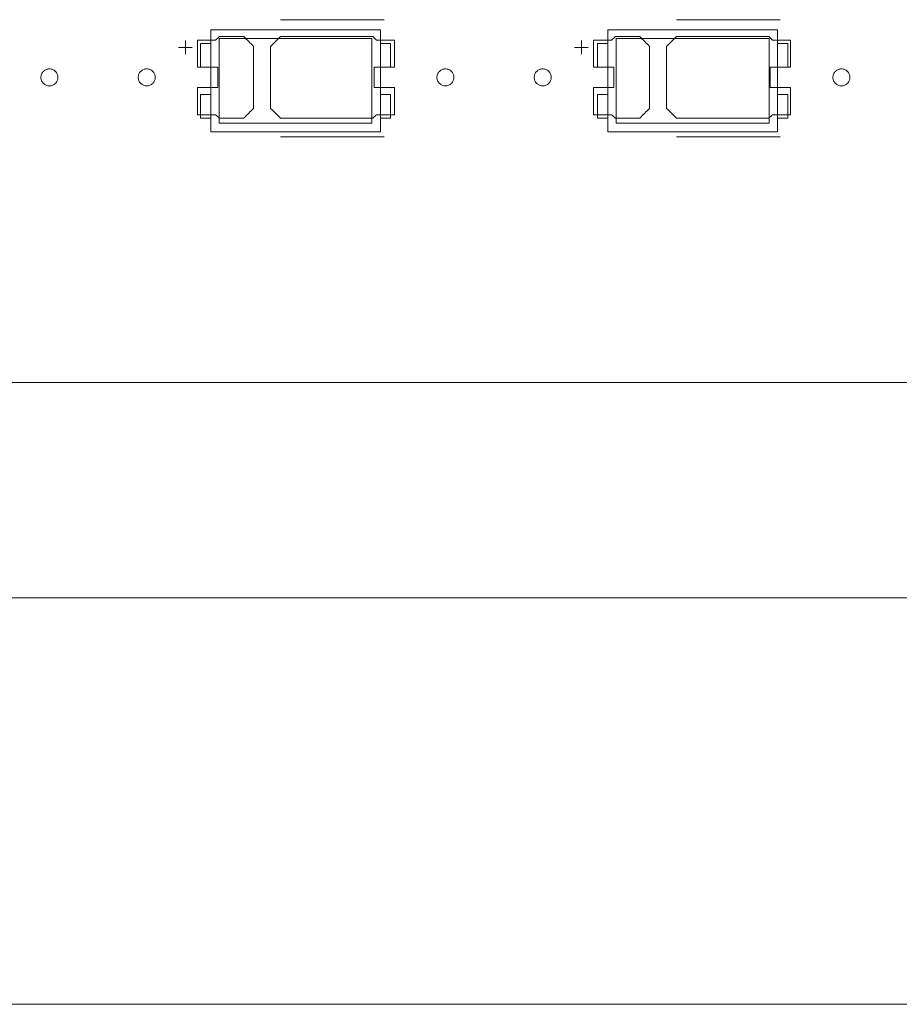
# Model space of a CAD drawing. Header units: inches. Extents: x -36 to 647, y 177 to 609.
# Tile 184 of 256: x 357 to 383, y 534 to 564. Entities that reach past the tile are written whole.
import ezdxf

# ---------------------------------------------------------------- set-up
doc = ezdxf.new("R2010")
doc.units = ezdxf.units.IN
doc.header["$MEASUREMENT"] = 0
doc.layers.add('1', color=7, linetype='Continuous')

# ---------------------------------------------------------------- blocks, each defined once
blk = doc.blocks.new('block 5')
at = {"layer": '1', "color": 8, "lineweight": 18, "true_color": 0x808080}
blk.add_lwpolyline([(-20.677, 546.464), (552.022, 546.464)], dxfattribs=at)
blk = doc.blocks.new('block 23')
at = {"layer": '1', "color": 155, "lineweight": 18, "true_color": 0x4c7299}
blk.add_lwpolyline([(402.405, 552.814), (282.18, 552.814)], dxfattribs=at)
blk = doc.blocks.new('block 66')
at = {"layer": '1', "color": 155, "lineweight": 18, "true_color": 0x4c7299}
blk.add_lwpolyline([(367.076, 560.45), (362.576, 560.45)], dxfattribs=at)
blk = doc.blocks.new('block 67')
at = {"layer": '1', "color": 155, "lineweight": 18, "true_color": 0x4c7299}
blk.add_lwpolyline([(367.076, 562.95), (367.076, 560.45)], dxfattribs=at)
blk = doc.blocks.new('block 68')
at = {"layer": '1', "color": 155, "lineweight": 18, "true_color": 0x4c7299}
blk.add_lwpolyline([(362.576, 562.95), (367.076, 562.95)], dxfattribs=at)
blk = doc.blocks.new('block 69')
at = {"layer": '1', "color": 155, "lineweight": 18, "true_color": 0x4c7299}
blk.add_lwpolyline([(362.326, 563.2), (362.326, 560.2)], dxfattribs=at)
blk = doc.blocks.new('block 70')
at = {"layer": '1', "color": 155, "lineweight": 18, "true_color": 0x4c7299}
blk.add_lwpolyline([(362.326, 560.2), (367.326, 560.2)], dxfattribs=at)
blk = doc.blocks.new('block 71')
at = {"layer": '1', "color": 155, "lineweight": 18, "true_color": 0x4c7299}
blk.add_lwpolyline([(367.326, 560.2), (367.326, 563.2)], dxfattribs=at)
blk = doc.blocks.new('block 72')
at = {"layer": '1', "color": 155, "lineweight": 18, "true_color": 0x4c7299}
blk.add_lwpolyline([(362.576, 560.45), (362.576, 562.95)], dxfattribs=at)
blk = doc.blocks.new('block 73')
at = {"layer": '1', "color": 155, "lineweight": 18, "true_color": 0x4c7299}
blk.add_lwpolyline([(362.026, 562.8), (362.326, 562.8)], dxfattribs=at)
blk = doc.blocks.new('block 74')
at = {"layer": '1', "color": 155, "lineweight": 18, "true_color": 0x4c7299}
blk.add_lwpolyline([(367.626, 562.8), (367.326, 562.8)], dxfattribs=at)
blk = doc.blocks.new('block 75')
at = {"layer": '1', "color": 155, "lineweight": 18, "true_color": 0x4c7299}
blk.add_lwpolyline([(367.626, 562.1), (367.626, 562.8)], dxfattribs=at)
blk = doc.blocks.new('block 76')
at = {"layer": '1', "color": 155, "lineweight": 18, "true_color": 0x4c7299}
blk.add_lwpolyline([(367.326, 563.2), (362.326, 563.2)], dxfattribs=at)
blk = doc.blocks.new('block 77')
at = {"layer": '1', "color": 155, "lineweight": 18, "true_color": 0x4c7299}
blk.add_lwpolyline([(362.326, 562.1), (362.026, 562.1)], dxfattribs=at)
blk = doc.blocks.new('block 78')
at = {"layer": '1', "color": 155, "lineweight": 18, "true_color": 0x4c7299}
blk.add_lwpolyline([(362.026, 562.1), (362.026, 562.8)], dxfattribs=at)
blk = doc.blocks.new('block 79')
at = {"layer": '1', "color": 155, "lineweight": 18, "true_color": 0x4c7299}
blk.add_lwpolyline([(367.326, 562.1), (367.626, 562.1)], dxfattribs=at)
blk = doc.blocks.new('block 80')
at = {"layer": '1', "color": 155, "lineweight": 18, "true_color": 0x4c7299}
blk.add_lwpolyline([(362.026, 561.3), (362.026, 560.6)], dxfattribs=at)
blk = doc.blocks.new('block 81')
at = {"layer": '1', "color": 155, "lineweight": 18, "true_color": 0x4c7299}
blk.add_lwpolyline([(362.326, 561.3), (362.026, 561.3)], dxfattribs=at)
blk = doc.blocks.new('block 82')
at = {"layer": '1', "color": 155, "lineweight": 18, "true_color": 0x4c7299}
blk.add_lwpolyline([(362.026, 560.6), (362.326, 560.6)], dxfattribs=at)
blk = doc.blocks.new('block 83')
at = {"layer": '1', "color": 155, "lineweight": 18, "true_color": 0x4c7299}
blk.add_lwpolyline([(367.326, 561.3), (367.626, 561.3)], dxfattribs=at)
blk = doc.blocks.new('block 84')
at = {"layer": '1', "color": 155, "lineweight": 18, "true_color": 0x4c7299}
blk.add_lwpolyline([(367.626, 561.3), (367.626, 560.6)], dxfattribs=at)
blk = doc.blocks.new('block 833')
at = {"layer": '1', "color": 155, "lineweight": 18, "true_color": 0x4c7299}
blk.add_lwpolyline([(367.626, 560.6), (367.326, 560.6)], dxfattribs=at)
blk = doc.blocks.new('block 878')
at = {"layer": '1', "color": 155, "lineweight": 18, "true_color": 0x4c7299}
blk.add_lwpolyline([(378.776, 560.45), (374.276, 560.45)], dxfattribs=at)
blk = doc.blocks.new('block 879')
at = {"layer": '1', "color": 155, "lineweight": 18, "true_color": 0x4c7299}
blk.add_lwpolyline([(378.776, 562.95), (378.776, 560.45)], dxfattribs=at)
blk = doc.blocks.new('block 880')
at = {"layer": '1', "color": 155, "lineweight": 18, "true_color": 0x4c7299}
blk.add_lwpolyline([(374.276, 562.95), (378.776, 562.95)], dxfattribs=at)
blk = doc.blocks.new('block 881')
at = {"layer": '1', "color": 155, "lineweight": 18, "true_color": 0x4c7299}
blk.add_lwpolyline([(374.026, 563.2), (374.026, 560.2)], dxfattribs=at)
blk = doc.blocks.new('block 882')
at = {"layer": '1', "color": 155, "lineweight": 18, "true_color": 0x4c7299}
blk.add_lwpolyline([(374.026, 560.2), (379.026, 560.2)], dxfattribs=at)
blk = doc.blocks.new('block 883')
at = {"layer": '1', "color": 155, "lineweight": 18, "true_color": 0x4c7299}
blk.add_lwpolyline([(379.026, 560.2), (379.026, 563.2)], dxfattribs=at)
blk = doc.blocks.new('block 884')
at = {"layer": '1', "color": 155, "lineweight": 18, "true_color": 0x4c7299}
blk.add_lwpolyline([(374.276, 560.45), (374.276, 562.95)], dxfattribs=at)
blk = doc.blocks.new('block 885')
at = {"layer": '1', "color": 155, "lineweight": 18, "true_color": 0x4c7299}
blk.add_lwpolyline([(373.726, 560.6), (374.026, 560.6)], dxfattribs=at)
blk = doc.blocks.new('block 886')
at = {"layer": '1', "color": 155, "lineweight": 18, "true_color": 0x4c7299}
blk.add_lwpolyline([(379.326, 562.8), (379.026, 562.8)], dxfattribs=at)
blk = doc.blocks.new('block 887')
at = {"layer": '1', "color": 155, "lineweight": 18, "true_color": 0x4c7299}
blk.add_lwpolyline([(379.326, 562.1), (379.326, 562.8)], dxfattribs=at)
blk = doc.blocks.new('block 888')
at = {"layer": '1', "color": 155, "lineweight": 18, "true_color": 0x4c7299}
blk.add_lwpolyline([(373.726, 562.8), (374.026, 562.8)], dxfattribs=at)
blk = doc.blocks.new('block 889')
at = {"layer": '1', "color": 155, "lineweight": 18, "true_color": 0x4c7299}
blk.add_lwpolyline([(373.726, 561.3), (373.726, 560.6)], dxfattribs=at)
blk = doc.blocks.new('block 890')
at = {"layer": '1', "color": 155, "lineweight": 18, "true_color": 0x4c7299}
blk.add_lwpolyline([(374.026, 561.3), (373.726, 561.3)], dxfattribs=at)
blk = doc.blocks.new('block 891')
at = {"layer": '1', "color": 155, "lineweight": 18, "true_color": 0x4c7299}
blk.add_lwpolyline([(379.026, 563.2), (374.026, 563.2)], dxfattribs=at)
blk = doc.blocks.new('block 892')
at = {"layer": '1', "color": 155, "lineweight": 18, "true_color": 0x4c7299}
blk.add_lwpolyline([(374.026, 562.1), (373.726, 562.1)], dxfattribs=at)
blk = doc.blocks.new('block 893')
at = {"layer": '1', "color": 155, "lineweight": 18, "true_color": 0x4c7299}
blk.add_lwpolyline([(373.726, 562.1), (373.726, 562.8)], dxfattribs=at)
blk = doc.blocks.new('block 894')
at = {"layer": '1', "color": 155, "lineweight": 18, "true_color": 0x4c7299}
blk.add_lwpolyline([(379.026, 562.1), (379.326, 562.1)], dxfattribs=at)
blk = doc.blocks.new('block 895')
at = {"layer": '1', "color": 155, "lineweight": 18, "true_color": 0x4c7299}
blk.add_lwpolyline([(379.026, 561.3), (379.326, 561.3)], dxfattribs=at)
blk = doc.blocks.new('block 896')
at = {"layer": '1', "color": 155, "lineweight": 18, "true_color": 0x4c7299}
blk.add_lwpolyline([(379.326, 561.3), (379.326, 560.6)], dxfattribs=at)
blk = doc.blocks.new('block 916')
at = {"layer": '1', "color": 155, "lineweight": 18, "true_color": 0x4c7299}
blk.add_lwpolyline([(379.326, 560.6), (379.026, 560.6)], dxfattribs=at)
blk = doc.blocks.new('block 1752')
at = {"layer": '1', "color": 18, "lineweight": 13, "true_color": 0x4c0000}
blk.add_lwpolyline([(379.108, 560.049), (376.047, 560.049)], dxfattribs=at)
blk = doc.blocks.new('block 1753')
at = {"layer": '1', "color": 18, "lineweight": 13, "true_color": 0x4c0000}
blk.add_lwpolyline([(402.405, 552.814), (282.18, 552.814)], dxfattribs=at)
blk = doc.blocks.new('block 1754')
at = {"layer": '1', "color": 18, "lineweight": 13, "true_color": 0x4c0000}
blk.add_lwpolyline([(379.108, 560.049), (376.047, 560.049)], dxfattribs=at)
blk = doc.blocks.new('block 1755')
at = {"layer": '1', "color": 18, "lineweight": 13, "true_color": 0x4c0000}
blk.add_lwpolyline([(367.441, 560.049), (364.381, 560.049)], dxfattribs=at)
blk = doc.blocks.new('block 1763')
at = {"layer": '1', "color": 18, "lineweight": 13, "true_color": 0x4c0000}
blk.add_lwpolyline([(367.441, 560.049), (364.381, 560.049)], dxfattribs=at)
blk = doc.blocks.new('block 1779')
at = {"layer": '1', "color": 18, "lineweight": 13, "true_color": 0x4c0000}
blk.add_lwpolyline([(402.405, 552.814), (282.18, 552.814)], dxfattribs=at)
blk = doc.blocks.new('block 1923')
at = {"layer": '1', "color": 18, "lineweight": 13, "true_color": 0x4c0000}
blk.add_lwpolyline([(373.247, 562.484), (373.247, 562.884)], dxfattribs=at)
blk = doc.blocks.new('block 1926')
at = {"layer": '1', "color": 18, "lineweight": 13, "true_color": 0x4c0000}
blk.add_lwpolyline([(367.441, 563.502), (364.381, 563.502)], dxfattribs=at)
blk = doc.blocks.new('block 1927')
at = {"layer": '1', "color": 18, "lineweight": 13, "true_color": 0x4c0000}
blk.add_lwpolyline([(373.048, 562.683), (373.448, 562.683)], dxfattribs=at)
blk = doc.blocks.new('block 1929')
at = {"layer": '1', "color": 18, "lineweight": 13, "true_color": 0x4c0000}
blk.add_lwpolyline([(361.58, 562.484), (361.58, 562.884)], dxfattribs=at)
blk = doc.blocks.new('block 1932')
at = {"layer": '1', "color": 18, "lineweight": 13, "true_color": 0x4c0000}
blk.add_lwpolyline([(367.441, 563.502), (364.381, 563.502)], dxfattribs=at)
blk = doc.blocks.new('block 1955')
at = {"layer": '1', "color": 18, "lineweight": 13, "true_color": 0x4c0000}
blk.add_lwpolyline([(379.108, 563.502), (376.047, 563.502)], dxfattribs=at)
blk = doc.blocks.new('block 1965')
at = {"layer": '1', "color": 18, "lineweight": 13, "true_color": 0x4c0000}
blk.add_lwpolyline([(361.381, 562.683), (361.781, 562.683)], dxfattribs=at)
blk = doc.blocks.new('block 1969')
at = {"layer": '1', "color": 18, "lineweight": 13, "true_color": 0x4c0000}
blk.add_lwpolyline([(361.58, 562.484), (361.58, 562.884)], dxfattribs=at)
blk = doc.blocks.new('block 1977')
at = {"layer": '1', "color": 18, "lineweight": 13, "true_color": 0x4c0000}
blk.add_lwpolyline([(373.247, 562.484), (373.247, 562.884)], dxfattribs=at)
blk = doc.blocks.new('block 1985')
at = {"layer": '1', "color": 18, "lineweight": 13, "true_color": 0x4c0000}
blk.add_lwpolyline([(373.048, 562.683), (373.448, 562.683)], dxfattribs=at)
blk = doc.blocks.new('block 1989')
at = {"layer": '1', "color": 18, "lineweight": 13, "true_color": 0x4c0000}
blk.add_lwpolyline([(361.381, 562.683), (361.781, 562.683)], dxfattribs=at)
blk = doc.blocks.new('block 1990')
at = {"layer": '1', "color": 18, "lineweight": 13, "true_color": 0x4c0000}
blk.add_lwpolyline([(379.108, 563.502), (376.047, 563.502)], dxfattribs=at)
blk = doc.blocks.new('block 6740')
at = {"layer": '1', "color": 18, "lineweight": 13, "true_color": 0x4c0000}
blk.add_lwpolyline([(520.715, 552.814), (519.784, 554.688), (517.588, 555.467), (515.879, 553.884), (515.683, 552.814), (514.514, 552.814), (495.812, 552.814), (421.002, 552.814), (411.651, 552.814), (406.976, 552.814), (406.139, 554.955), (403.846, 555.362), (402.42, 553.522), (401.942, 552.814), (400.773, 552.814), (396.097, 552.814), (386.746, 552.814), (349.342, 552.814), (311.937, 552.814), (293.235, 552.814)], dxfattribs=at)
blk = doc.blocks.new('block 6757')
at = {"layer": '1', "color": 18, "lineweight": 13, "true_color": 0x4c0000}
blk.add_open_spline([(379.408, 562.102), (379.408, 562.368), (379.408, 562.635), (379.408, 562.902), (379.231, 562.902), (379.054, 562.902), (378.877, 562.902), (378.842, 562.935), (378.806, 562.968), (378.77, 563.002), (377.863, 563.002), (376.955, 563.002), (376.047, 563.002), (375.951, 562.906), (375.854, 562.81), (375.758, 562.714), (375.758, 562.106), (375.758, 561.498), (375.758, 560.89), (375.854, 560.794), (375.951, 560.698), (376.047, 560.602), (376.955, 560.602), (377.863, 560.602), (378.77, 560.602), (378.806, 560.635), (378.842, 560.668), (378.877, 560.702), (379.054, 560.702), (379.231, 560.702), (379.408, 560.702), (379.408, 560.968), (379.408, 561.235), (379.408, 561.502), (379.208, 561.502), (379.008, 561.502), (378.808, 561.502), (378.808, 561.702), (378.808, 561.902), (378.808, 562.102), (379.008, 562.102), (379.208, 562.102), (379.408, 562.102)], degree=3, knots=[0, 0, 0, 0, 1, 1, 1, 2, 2, 2, 3, 3, 3, 4, 4, 4, 5, 5, 5, 6, 6, 6, 7, 7, 7, 8, 8, 8, 9, 9, 9, 10, 10, 10, 11, 11, 11, 12, 12, 12, 13, 13, 13, 14, 14, 14, 14], dxfattribs=at)
blk = doc.blocks.new('block 6763')
at = {"layer": '1', "color": 18, "lineweight": 13, "true_color": 0x4c0000}
blk.add_open_spline([(379.408, 562.102), (379.408, 562.368), (379.408, 562.635), (379.408, 562.902), (379.231, 562.902), (379.054, 562.902), (378.877, 562.902), (378.842, 562.935), (378.806, 562.968), (378.77, 563.002), (377.863, 563.002), (376.955, 563.002), (376.047, 563.002), (375.951, 562.906), (375.854, 562.81), (375.758, 562.714), (375.758, 562.106), (375.758, 561.498), (375.758, 560.89), (375.854, 560.794), (375.951, 560.698), (376.047, 560.602), (376.955, 560.602), (377.863, 560.602), (378.77, 560.602), (378.806, 560.635), (378.842, 560.668), (378.877, 560.702), (379.054, 560.702), (379.231, 560.702), (379.408, 560.702), (379.408, 560.968), (379.408, 561.235), (379.408, 561.502), (379.208, 561.502), (379.008, 561.502), (378.808, 561.502), (378.808, 561.702), (378.808, 561.902), (378.808, 562.102), (379.008, 562.102), (379.208, 562.102), (379.408, 562.102)], degree=3, knots=[0, 0, 0, 0, 1, 1, 1, 2, 2, 2, 3, 3, 3, 4, 4, 4, 5, 5, 5, 6, 6, 6, 7, 7, 7, 8, 8, 8, 9, 9, 9, 10, 10, 10, 11, 11, 11, 12, 12, 12, 13, 13, 13, 14, 14, 14, 14], dxfattribs=at)
blk = doc.blocks.new('block 6810')
at = {"layer": '1', "color": 18, "lineweight": 13, "true_color": 0x4c0000}
blk.add_open_spline([(363.301, 563.002), (363.398, 562.906), (363.494, 562.81), (363.591, 562.714), (363.591, 562.106), (363.591, 561.498), (363.591, 560.89), (363.494, 560.794), (363.398, 560.698), (363.301, 560.602), (363.06, 560.602), (362.819, 560.602), (362.578, 560.602), (362.543, 560.635), (362.507, 560.668), (362.471, 560.702), (362.295, 560.702), (362.118, 560.702), (361.941, 560.702), (361.941, 560.968), (361.941, 561.235), (361.941, 561.502), (362.141, 561.502), (362.341, 561.502), (362.541, 561.502), (362.541, 561.702), (362.541, 561.902), (362.541, 562.102), (362.341, 562.102), (362.141, 562.102), (361.941, 562.102), (361.941, 562.368), (361.941, 562.635), (361.941, 562.902), (362.118, 562.902), (362.295, 562.902), (362.471, 562.902), (362.507, 562.935), (362.543, 562.968), (362.578, 563.002), (362.819, 563.002), (363.06, 563.002), (363.301, 563.002)], degree=3, knots=[0, 0, 0, 0, 1, 1, 1, 2, 2, 2, 3, 3, 3, 4, 4, 4, 5, 5, 5, 6, 6, 6, 7, 7, 7, 8, 8, 8, 9, 9, 9, 10, 10, 10, 11, 11, 11, 12, 12, 12, 13, 13, 13, 14, 14, 14, 14], dxfattribs=at)
blk = doc.blocks.new('block 6829')
at = {"layer": '1', "color": 18, "lineweight": 13, "true_color": 0x4c0000}
blk.add_open_spline([(363.301, 563.002), (363.398, 562.906), (363.494, 562.81), (363.591, 562.714), (363.591, 562.106), (363.591, 561.498), (363.591, 560.89), (363.494, 560.794), (363.398, 560.698), (363.301, 560.602), (363.06, 560.602), (362.819, 560.602), (362.578, 560.602), (362.543, 560.635), (362.507, 560.668), (362.471, 560.702), (362.295, 560.702), (362.118, 560.702), (361.941, 560.702), (361.941, 560.968), (361.941, 561.235), (361.941, 561.502), (362.141, 561.502), (362.341, 561.502), (362.541, 561.502), (362.541, 561.702), (362.541, 561.902), (362.541, 562.102), (362.341, 562.102), (362.141, 562.102), (361.941, 562.102), (361.941, 562.368), (361.941, 562.635), (361.941, 562.902), (362.118, 562.902), (362.295, 562.902), (362.471, 562.902), (362.507, 562.935), (362.543, 562.968), (362.578, 563.002), (362.819, 563.002), (363.06, 563.002), (363.301, 563.002)], degree=3, knots=[0, 0, 0, 0, 1, 1, 1, 2, 2, 2, 3, 3, 3, 4, 4, 4, 5, 5, 5, 6, 6, 6, 7, 7, 7, 8, 8, 8, 9, 9, 9, 10, 10, 10, 11, 11, 11, 12, 12, 12, 13, 13, 13, 14, 14, 14, 14], dxfattribs=at)
blk = doc.blocks.new('block 6836')
at = {"layer": '1', "color": 18, "lineweight": 13, "true_color": 0x4c0000}
blk.add_open_spline([(379.408, 562.102), (379.408, 562.368), (379.408, 562.635), (379.408, 562.902), (379.231, 562.902), (379.054, 562.902), (378.877, 562.902), (378.842, 562.935), (378.806, 562.968), (378.77, 563.002), (377.863, 563.002), (376.955, 563.002), (376.047, 563.002), (375.951, 562.906), (375.854, 562.81), (375.758, 562.714), (375.758, 562.106), (375.758, 561.498), (375.758, 560.89), (375.854, 560.794), (375.951, 560.698), (376.047, 560.602), (376.955, 560.602), (377.863, 560.602), (378.77, 560.602), (378.806, 560.635), (378.842, 560.668), (378.877, 560.702), (379.054, 560.702), (379.231, 560.702), (379.408, 560.702), (379.408, 560.968), (379.408, 561.235), (379.408, 561.502), (379.208, 561.502), (379.008, 561.502), (378.808, 561.502), (378.808, 561.702), (378.808, 561.902), (378.808, 562.102), (379.008, 562.102), (379.208, 562.102), (379.408, 562.102)], degree=3, knots=[0, 0, 0, 0, 1, 1, 1, 2, 2, 2, 3, 3, 3, 4, 4, 4, 5, 5, 5, 6, 6, 6, 7, 7, 7, 8, 8, 8, 9, 9, 9, 10, 10, 10, 11, 11, 11, 12, 12, 12, 13, 13, 13, 14, 14, 14, 14], dxfattribs=at)
blk = doc.blocks.new('block 6842')
at = {"layer": '1', "color": 18, "lineweight": 13, "true_color": 0x4c0000}
blk.add_open_spline([(367.741, 562.102), (367.741, 562.368), (367.741, 562.635), (367.741, 562.902), (367.564, 562.902), (367.388, 562.902), (367.211, 562.902), (367.175, 562.935), (367.139, 562.968), (367.104, 563.002), (366.196, 563.002), (365.288, 563.002), (364.381, 563.002), (364.284, 562.906), (364.188, 562.81), (364.091, 562.714), (364.091, 562.106), (364.091, 561.498), (364.091, 560.89), (364.188, 560.794), (364.284, 560.698), (364.381, 560.602), (365.288, 560.602), (366.196, 560.602), (367.104, 560.602), (367.139, 560.635), (367.175, 560.668), (367.211, 560.702), (367.388, 560.702), (367.564, 560.702), (367.741, 560.702), (367.741, 560.968), (367.741, 561.235), (367.741, 561.502), (367.541, 561.502), (367.341, 561.502), (367.141, 561.502), (367.141, 561.702), (367.141, 561.902), (367.141, 562.102), (367.341, 562.102), (367.541, 562.102), (367.741, 562.102)], degree=3, knots=[0, 0, 0, 0, 1, 1, 1, 2, 2, 2, 3, 3, 3, 4, 4, 4, 5, 5, 5, 6, 6, 6, 7, 7, 7, 8, 8, 8, 9, 9, 9, 10, 10, 10, 11, 11, 11, 12, 12, 12, 13, 13, 13, 14, 14, 14, 14], dxfattribs=at)
blk = doc.blocks.new('block 6852')
at = {"layer": '1', "color": 18, "lineweight": 13, "true_color": 0x4c0000}
blk.add_open_spline([(367.741, 562.102), (367.741, 562.368), (367.741, 562.635), (367.741, 562.902), (367.564, 562.902), (367.388, 562.902), (367.211, 562.902), (367.175, 562.935), (367.139, 562.968), (367.104, 563.002), (366.196, 563.002), (365.288, 563.002), (364.381, 563.002), (364.284, 562.906), (364.188, 562.81), (364.091, 562.714), (364.091, 562.106), (364.091, 561.498), (364.091, 560.89), (364.188, 560.794), (364.284, 560.698), (364.381, 560.602), (365.288, 560.602), (366.196, 560.602), (367.104, 560.602), (367.139, 560.635), (367.175, 560.668), (367.211, 560.702), (367.388, 560.702), (367.564, 560.702), (367.741, 560.702), (367.741, 560.968), (367.741, 561.235), (367.741, 561.502), (367.541, 561.502), (367.341, 561.502), (367.141, 561.502), (367.141, 561.702), (367.141, 561.902), (367.141, 562.102), (367.341, 562.102), (367.541, 562.102), (367.741, 562.102)], degree=3, knots=[0, 0, 0, 0, 1, 1, 1, 2, 2, 2, 3, 3, 3, 4, 4, 4, 5, 5, 5, 6, 6, 6, 7, 7, 7, 8, 8, 8, 9, 9, 9, 10, 10, 10, 11, 11, 11, 12, 12, 12, 13, 13, 13, 14, 14, 14, 14], dxfattribs=at)
blk = doc.blocks.new('block 6868')
at = {"layer": '1', "color": 18, "lineweight": 13, "true_color": 0x4c0000}
blk.add_open_spline([(363.301, 563.002), (363.398, 562.906), (363.494, 562.81), (363.591, 562.714), (363.591, 562.106), (363.591, 561.498), (363.591, 560.89), (363.494, 560.794), (363.398, 560.698), (363.301, 560.602), (363.06, 560.602), (362.819, 560.602), (362.578, 560.602), (362.543, 560.635), (362.507, 560.668), (362.471, 560.702), (362.295, 560.702), (362.118, 560.702), (361.941, 560.702), (361.941, 560.968), (361.941, 561.235), (361.941, 561.502), (362.141, 561.502), (362.341, 561.502), (362.541, 561.502), (362.541, 561.702), (362.541, 561.902), (362.541, 562.102), (362.341, 562.102), (362.141, 562.102), (361.941, 562.102), (361.941, 562.368), (361.941, 562.635), (361.941, 562.902), (362.118, 562.902), (362.295, 562.902), (362.471, 562.902), (362.507, 562.935), (362.543, 562.968), (362.578, 563.002), (362.819, 563.002), (363.06, 563.002), (363.301, 563.002)], degree=3, knots=[0, 0, 0, 0, 1, 1, 1, 2, 2, 2, 3, 3, 3, 4, 4, 4, 5, 5, 5, 6, 6, 6, 7, 7, 7, 8, 8, 8, 9, 9, 9, 10, 10, 10, 11, 11, 11, 12, 12, 12, 13, 13, 13, 14, 14, 14, 14], dxfattribs=at)
blk = doc.blocks.new('block 6879')
at = {"layer": '1', "color": 18, "lineweight": 13, "true_color": 0x4c0000}
blk.add_open_spline([(374.968, 563.002), (375.065, 562.906), (375.161, 562.81), (375.258, 562.714), (375.258, 562.106), (375.258, 561.498), (375.258, 560.89), (375.161, 560.794), (375.065, 560.698), (374.968, 560.602), (374.727, 560.602), (374.486, 560.602), (374.245, 560.602), (374.209, 560.635), (374.174, 560.668), (374.138, 560.702), (373.961, 560.702), (373.784, 560.702), (373.608, 560.702), (373.608, 560.968), (373.608, 561.235), (373.608, 561.502), (373.808, 561.502), (374.008, 561.502), (374.208, 561.502), (374.208, 561.702), (374.208, 561.902), (374.208, 562.102), (374.008, 562.102), (373.808, 562.102), (373.608, 562.102), (373.608, 562.368), (373.608, 562.635), (373.608, 562.902), (373.784, 562.902), (373.961, 562.902), (374.138, 562.902), (374.174, 562.935), (374.209, 562.968), (374.245, 563.002), (374.486, 563.002), (374.727, 563.002), (374.968, 563.002)], degree=3, knots=[0, 0, 0, 0, 1, 1, 1, 2, 2, 2, 3, 3, 3, 4, 4, 4, 5, 5, 5, 6, 6, 6, 7, 7, 7, 8, 8, 8, 9, 9, 9, 10, 10, 10, 11, 11, 11, 12, 12, 12, 13, 13, 13, 14, 14, 14, 14], dxfattribs=at)
blk = doc.blocks.new('block 6888')
at = {"layer": '1', "color": 18, "lineweight": 13, "true_color": 0x4c0000}
blk.add_open_spline([(363.301, 563.002), (363.398, 562.906), (363.494, 562.81), (363.591, 562.714), (363.591, 562.106), (363.591, 561.498), (363.591, 560.89), (363.494, 560.794), (363.398, 560.698), (363.301, 560.602), (363.06, 560.602), (362.819, 560.602), (362.578, 560.602), (362.543, 560.635), (362.507, 560.668), (362.471, 560.702), (362.295, 560.702), (362.118, 560.702), (361.941, 560.702), (361.941, 560.968), (361.941, 561.235), (361.941, 561.502), (362.141, 561.502), (362.341, 561.502), (362.541, 561.502), (362.541, 561.702), (362.541, 561.902), (362.541, 562.102), (362.341, 562.102), (362.141, 562.102), (361.941, 562.102), (361.941, 562.368), (361.941, 562.635), (361.941, 562.902), (362.118, 562.902), (362.295, 562.902), (362.471, 562.902), (362.507, 562.935), (362.543, 562.968), (362.578, 563.002), (362.819, 563.002), (363.06, 563.002), (363.301, 563.002)], degree=3, knots=[0, 0, 0, 0, 1, 1, 1, 2, 2, 2, 3, 3, 3, 4, 4, 4, 5, 5, 5, 6, 6, 6, 7, 7, 7, 8, 8, 8, 9, 9, 9, 10, 10, 10, 11, 11, 11, 12, 12, 12, 13, 13, 13, 14, 14, 14, 14], dxfattribs=at)
blk = doc.blocks.new('block 6891')
at = {"layer": '1', "color": 18, "lineweight": 13, "true_color": 0x4c0000}
blk.add_open_spline([(367.741, 562.102), (367.741, 562.368), (367.741, 562.635), (367.741, 562.902), (367.564, 562.902), (367.388, 562.902), (367.211, 562.902), (367.175, 562.935), (367.139, 562.968), (367.104, 563.002), (366.196, 563.002), (365.288, 563.002), (364.381, 563.002), (364.284, 562.906), (364.188, 562.81), (364.091, 562.714), (364.091, 562.106), (364.091, 561.498), (364.091, 560.89), (364.188, 560.794), (364.284, 560.698), (364.381, 560.602), (365.288, 560.602), (366.196, 560.602), (367.104, 560.602), (367.139, 560.635), (367.175, 560.668), (367.211, 560.702), (367.388, 560.702), (367.564, 560.702), (367.741, 560.702), (367.741, 560.968), (367.741, 561.235), (367.741, 561.502), (367.541, 561.502), (367.341, 561.502), (367.141, 561.502), (367.141, 561.702), (367.141, 561.902), (367.141, 562.102), (367.341, 562.102), (367.541, 562.102), (367.741, 562.102)], degree=3, knots=[0, 0, 0, 0, 1, 1, 1, 2, 2, 2, 3, 3, 3, 4, 4, 4, 5, 5, 5, 6, 6, 6, 7, 7, 7, 8, 8, 8, 9, 9, 9, 10, 10, 10, 11, 11, 11, 12, 12, 12, 13, 13, 13, 14, 14, 14, 14], dxfattribs=at)
blk = doc.blocks.new('block 6911')
at = {"layer": '1', "color": 18, "lineweight": 13, "true_color": 0x4c0000}
blk.add_open_spline([(374.968, 563.002), (375.065, 562.906), (375.161, 562.81), (375.258, 562.714), (375.258, 562.106), (375.258, 561.498), (375.258, 560.89), (375.161, 560.794), (375.065, 560.698), (374.968, 560.602), (374.727, 560.602), (374.486, 560.602), (374.245, 560.602), (374.209, 560.635), (374.174, 560.668), (374.138, 560.702), (373.961, 560.702), (373.784, 560.702), (373.608, 560.702), (373.608, 560.968), (373.608, 561.235), (373.608, 561.502), (373.808, 561.502), (374.008, 561.502), (374.208, 561.502), (374.208, 561.702), (374.208, 561.902), (374.208, 562.102), (374.008, 562.102), (373.808, 562.102), (373.608, 562.102), (373.608, 562.368), (373.608, 562.635), (373.608, 562.902), (373.784, 562.902), (373.961, 562.902), (374.138, 562.902), (374.174, 562.935), (374.209, 562.968), (374.245, 563.002), (374.486, 563.002), (374.727, 563.002), (374.968, 563.002)], degree=3, knots=[0, 0, 0, 0, 1, 1, 1, 2, 2, 2, 3, 3, 3, 4, 4, 4, 5, 5, 5, 6, 6, 6, 7, 7, 7, 8, 8, 8, 9, 9, 9, 10, 10, 10, 11, 11, 11, 12, 12, 12, 13, 13, 13, 14, 14, 14, 14], dxfattribs=at)
blk = doc.blocks.new('block 6964')
at = {"layer": '1', "color": 18, "lineweight": 13, "true_color": 0x4c0000}
blk.add_open_spline([(374.968, 563.002), (375.065, 562.906), (375.161, 562.81), (375.258, 562.714), (375.258, 562.106), (375.258, 561.498), (375.258, 560.89), (375.161, 560.794), (375.065, 560.698), (374.968, 560.602), (374.727, 560.602), (374.486, 560.602), (374.245, 560.602), (374.209, 560.635), (374.174, 560.668), (374.138, 560.702), (373.961, 560.702), (373.784, 560.702), (373.608, 560.702), (373.608, 560.968), (373.608, 561.235), (373.608, 561.502), (373.808, 561.502), (374.008, 561.502), (374.208, 561.502), (374.208, 561.702), (374.208, 561.902), (374.208, 562.102), (374.008, 562.102), (373.808, 562.102), (373.608, 562.102), (373.608, 562.368), (373.608, 562.635), (373.608, 562.902), (373.784, 562.902), (373.961, 562.902), (374.138, 562.902), (374.174, 562.935), (374.209, 562.968), (374.245, 563.002), (374.486, 563.002), (374.727, 563.002), (374.968, 563.002)], degree=3, knots=[0, 0, 0, 0, 1, 1, 1, 2, 2, 2, 3, 3, 3, 4, 4, 4, 5, 5, 5, 6, 6, 6, 7, 7, 7, 8, 8, 8, 9, 9, 9, 10, 10, 10, 11, 11, 11, 12, 12, 12, 13, 13, 13, 14, 14, 14, 14], dxfattribs=at)
blk = doc.blocks.new('block 6994')
at = {"layer": '1', "color": 18, "lineweight": 13, "true_color": 0x4c0000}
blk.add_open_spline([(374.968, 563.002), (375.065, 562.906), (375.161, 562.81), (375.258, 562.714), (375.258, 562.106), (375.258, 561.498), (375.258, 560.89), (375.161, 560.794), (375.065, 560.698), (374.968, 560.602), (374.727, 560.602), (374.486, 560.602), (374.245, 560.602), (374.209, 560.635), (374.174, 560.668), (374.138, 560.702), (373.961, 560.702), (373.784, 560.702), (373.608, 560.702), (373.608, 560.968), (373.608, 561.235), (373.608, 561.502), (373.808, 561.502), (374.008, 561.502), (374.208, 561.502), (374.208, 561.702), (374.208, 561.902), (374.208, 562.102), (374.008, 562.102), (373.808, 562.102), (373.608, 562.102), (373.608, 562.368), (373.608, 562.635), (373.608, 562.902), (373.784, 562.902), (373.961, 562.902), (374.138, 562.902), (374.174, 562.935), (374.209, 562.968), (374.245, 563.002), (374.486, 563.002), (374.727, 563.002), (374.968, 563.002)], degree=3, knots=[0, 0, 0, 0, 1, 1, 1, 2, 2, 2, 3, 3, 3, 4, 4, 4, 5, 5, 5, 6, 6, 6, 7, 7, 7, 8, 8, 8, 9, 9, 9, 10, 10, 10, 11, 11, 11, 12, 12, 12, 13, 13, 13, 14, 14, 14, 14], dxfattribs=at)
blk = doc.blocks.new('block 7027')
at = {"layer": '1', "color": 18, "lineweight": 13, "true_color": 0x4c0000}
blk.add_open_spline([(367.741, 562.102), (367.741, 562.368), (367.741, 562.635), (367.741, 562.902), (367.564, 562.902), (367.388, 562.902), (367.211, 562.902), (367.175, 562.935), (367.139, 562.968), (367.104, 563.002), (366.196, 563.002), (365.288, 563.002), (364.381, 563.002), (364.284, 562.906), (364.188, 562.81), (364.091, 562.714), (364.091, 562.106), (364.091, 561.498), (364.091, 560.89), (364.188, 560.794), (364.284, 560.698), (364.381, 560.602), (365.288, 560.602), (366.196, 560.602), (367.104, 560.602), (367.139, 560.635), (367.175, 560.668), (367.211, 560.702), (367.388, 560.702), (367.564, 560.702), (367.741, 560.702), (367.741, 560.968), (367.741, 561.235), (367.741, 561.502), (367.541, 561.502), (367.341, 561.502), (367.141, 561.502), (367.141, 561.702), (367.141, 561.902), (367.141, 562.102), (367.341, 562.102), (367.541, 562.102), (367.741, 562.102)], degree=3, knots=[0, 0, 0, 0, 1, 1, 1, 2, 2, 2, 3, 3, 3, 4, 4, 4, 5, 5, 5, 6, 6, 6, 7, 7, 7, 8, 8, 8, 9, 9, 9, 10, 10, 10, 11, 11, 11, 12, 12, 12, 13, 13, 13, 14, 14, 14, 14], dxfattribs=at)
blk = doc.blocks.new('block 7053')
at = {"layer": '1', "color": 18, "lineweight": 13, "true_color": 0x4c0000}
blk.add_open_spline([(379.408, 562.102), (379.408, 562.368), (379.408, 562.635), (379.408, 562.902), (379.231, 562.902), (379.054, 562.902), (378.877, 562.902), (378.842, 562.935), (378.806, 562.968), (378.77, 563.002), (377.863, 563.002), (376.955, 563.002), (376.047, 563.002), (375.951, 562.906), (375.854, 562.81), (375.758, 562.714), (375.758, 562.106), (375.758, 561.498), (375.758, 560.89), (375.854, 560.794), (375.951, 560.698), (376.047, 560.602), (376.955, 560.602), (377.863, 560.602), (378.77, 560.602), (378.806, 560.635), (378.842, 560.668), (378.877, 560.702), (379.054, 560.702), (379.231, 560.702), (379.408, 560.702), (379.408, 560.968), (379.408, 561.235), (379.408, 561.502), (379.208, 561.502), (379.008, 561.502), (378.808, 561.502), (378.808, 561.702), (378.808, 561.902), (378.808, 562.102), (379.008, 562.102), (379.208, 562.102), (379.408, 562.102)], degree=3, knots=[0, 0, 0, 0, 1, 1, 1, 2, 2, 2, 3, 3, 3, 4, 4, 4, 5, 5, 5, 6, 6, 6, 7, 7, 7, 8, 8, 8, 9, 9, 9, 10, 10, 10, 11, 11, 11, 12, 12, 12, 13, 13, 13, 14, 14, 14, 14], dxfattribs=at)
blk = doc.blocks.new('block 7124')
at = {"layer": '1', "color": 18, "lineweight": 13, "true_color": 0x4c0000}
blk.add_lwpolyline([(520.715, 552.814), (519.784, 554.688), (517.588, 555.467), (515.879, 553.884), (515.683, 552.814), (514.514, 552.814), (495.812, 552.814), (421.002, 552.814), (411.651, 552.814), (406.976, 552.814), (406.139, 554.955), (403.846, 555.362), (402.42, 553.522), (401.942, 552.814), (400.773, 552.814), (396.097, 552.814), (386.746, 552.814), (349.342, 552.814), (311.937, 552.814), (293.235, 552.814)], dxfattribs=at)
blk = doc.blocks.new('block 7350')
at = {"layer": '1', "color": 18, "lineweight": 13, "true_color": 0x4c0000}
blk.add_lwpolyline([(368.991, 561.802), (368.992, 561.825), (368.995, 561.849), (369.001, 561.873), (369.01, 561.897), (369.02, 561.919), (369.033, 561.941), (369.048, 561.961), (369.065, 561.979), (369.083, 561.996), (369.103, 562.01), (369.123, 562.022), (369.144, 562.032), (369.167, 562.041), (369.191, 562.047), (369.216, 562.051), (369.241, 562.052), (369.266, 562.051), (369.291, 562.047), (369.315, 562.041), (369.338, 562.032), (369.359, 562.022), (369.379, 562.01), (369.399, 561.996), (369.417, 561.979), (369.434, 561.961), (369.449, 561.941), (369.462, 561.919), (369.472, 561.897), (369.481, 561.873), (369.486, 561.849), (369.49, 561.825), (369.491, 561.802), (369.49, 561.778), (369.486, 561.754), (369.481, 561.73), (369.472, 561.707), (369.462, 561.684), (369.449, 561.662), (369.434, 561.642), (369.417, 561.624), (369.399, 561.608), (369.379, 561.593), (369.359, 561.581), (369.338, 561.571), (369.315, 561.563), (369.291, 561.557), (369.266, 561.553), (369.241, 561.552), (369.216, 561.553), (369.191, 561.557), (369.167, 561.563), (369.144, 561.571), (369.123, 561.581), (369.103, 561.593), (369.083, 561.608), (369.065, 561.624), (369.048, 561.642), (369.033, 561.662), (369.02, 561.684), (369.01, 561.707), (369.001, 561.73), (368.995, 561.754), (368.992, 561.778), (368.991, 561.802)], dxfattribs=at)
blk = doc.blocks.new('block 7351')
at = {"layer": '1', "color": 18, "lineweight": 13, "true_color": 0x4c0000}
blk.add_lwpolyline([(380.658, 561.802), (380.659, 561.825), (380.662, 561.849), (380.668, 561.873), (380.676, 561.897), (380.687, 561.919), (380.7, 561.941), (380.715, 561.961), (380.732, 561.979), (380.75, 561.996), (380.769, 562.01), (380.789, 562.022), (380.811, 562.032), (380.834, 562.041), (380.858, 562.047), (380.883, 562.051), (380.908, 562.052), (380.933, 562.051), (380.957, 562.047), (380.981, 562.041), (381.004, 562.032), (381.026, 562.022), (381.046, 562.01), (381.065, 561.996), (381.084, 561.979), (381.1, 561.961), (381.115, 561.941), (381.128, 561.919), (381.139, 561.897), (381.147, 561.873), (381.153, 561.849), (381.157, 561.825), (381.158, 561.802), (381.157, 561.778), (381.153, 561.754), (381.147, 561.73), (381.139, 561.707), (381.128, 561.684), (381.115, 561.662), (381.1, 561.642), (381.084, 561.624), (381.065, 561.608), (381.046, 561.593), (381.026, 561.581), (381.004, 561.571), (380.981, 561.563), (380.957, 561.557), (380.933, 561.553), (380.908, 561.552), (380.883, 561.553), (380.858, 561.557), (380.834, 561.563), (380.811, 561.571), (380.789, 561.581), (380.769, 561.593), (380.75, 561.608), (380.732, 561.624), (380.715, 561.642), (380.7, 561.662), (380.687, 561.684), (380.676, 561.707), (380.668, 561.73), (380.662, 561.754), (380.659, 561.778), (380.658, 561.802)], dxfattribs=at)
blk = doc.blocks.new('block 7363')
at = {"layer": '1', "color": 18, "lineweight": 13, "true_color": 0x4c0000}
blk.add_lwpolyline([(371.858, 561.802), (371.859, 561.825), (371.862, 561.849), (371.868, 561.873), (371.876, 561.897), (371.887, 561.919), (371.9, 561.941), (371.915, 561.961), (371.932, 561.979), (371.95, 561.996), (371.969, 562.01), (371.989, 562.022), (372.011, 562.032), (372.034, 562.041), (372.058, 562.047), (372.083, 562.051), (372.108, 562.052), (372.133, 562.051), (372.157, 562.047), (372.181, 562.041), (372.204, 562.032), (372.226, 562.022), (372.246, 562.01), (372.265, 561.996), (372.284, 561.979), (372.3, 561.961), (372.315, 561.941), (372.328, 561.919), (372.339, 561.897), (372.347, 561.873), (372.353, 561.849), (372.357, 561.825), (372.358, 561.802), (372.357, 561.778), (372.353, 561.754), (372.347, 561.73), (372.339, 561.707), (372.328, 561.684), (372.315, 561.662), (372.3, 561.642), (372.284, 561.624), (372.265, 561.608), (372.246, 561.593), (372.226, 561.581), (372.204, 561.571), (372.181, 561.563), (372.157, 561.557), (372.133, 561.553), (372.108, 561.552), (372.083, 561.553), (372.058, 561.557), (372.034, 561.563), (372.011, 561.571), (371.989, 561.581), (371.969, 561.593), (371.95, 561.608), (371.932, 561.624), (371.915, 561.642), (371.9, 561.662), (371.887, 561.684), (371.876, 561.707), (371.868, 561.73), (371.862, 561.754), (371.859, 561.778), (371.858, 561.802)], dxfattribs=at)
blk = doc.blocks.new('block 7364')
at = {"layer": '1', "color": 18, "lineweight": 13, "true_color": 0x4c0000}
blk.add_lwpolyline([(371.858, 561.802), (371.859, 561.825), (371.862, 561.849), (371.868, 561.873), (371.876, 561.897), (371.887, 561.919), (371.9, 561.941), (371.915, 561.961), (371.932, 561.979), (371.95, 561.996), (371.969, 562.01), (371.989, 562.022), (372.011, 562.032), (372.034, 562.041), (372.058, 562.047), (372.083, 562.051), (372.108, 562.052), (372.133, 562.051), (372.157, 562.047), (372.181, 562.041), (372.204, 562.032), (372.226, 562.022), (372.246, 562.01), (372.265, 561.996), (372.284, 561.979), (372.3, 561.961), (372.315, 561.941), (372.328, 561.919), (372.339, 561.897), (372.347, 561.873), (372.353, 561.849), (372.357, 561.825), (372.358, 561.802), (372.357, 561.778), (372.353, 561.754), (372.347, 561.73), (372.339, 561.707), (372.328, 561.684), (372.315, 561.662), (372.3, 561.642), (372.284, 561.624), (372.265, 561.608), (372.246, 561.593), (372.226, 561.581), (372.204, 561.571), (372.181, 561.563), (372.157, 561.557), (372.133, 561.553), (372.108, 561.552), (372.083, 561.553), (372.058, 561.557), (372.034, 561.563), (372.011, 561.571), (371.989, 561.581), (371.969, 561.593), (371.95, 561.608), (371.932, 561.624), (371.915, 561.642), (371.9, 561.662), (371.887, 561.684), (371.876, 561.707), (371.868, 561.73), (371.862, 561.754), (371.859, 561.778), (371.858, 561.802)], dxfattribs=at)
blk = doc.blocks.new('block 7367')
at = {"layer": '1', "color": 18, "lineweight": 13, "true_color": 0x4c0000}
blk.add_lwpolyline([(360.191, 561.802), (360.192, 561.825), (360.195, 561.849), (360.201, 561.873), (360.21, 561.897), (360.22, 561.919), (360.233, 561.941), (360.248, 561.961), (360.265, 561.979), (360.283, 561.996), (360.303, 562.01), (360.323, 562.022), (360.344, 562.032), (360.367, 562.041), (360.391, 562.047), (360.416, 562.051), (360.441, 562.052), (360.466, 562.051), (360.491, 562.047), (360.515, 562.041), (360.538, 562.032), (360.559, 562.022), (360.579, 562.01), (360.599, 561.996), (360.617, 561.979), (360.634, 561.961), (360.649, 561.941), (360.662, 561.919), (360.672, 561.897), (360.681, 561.873), (360.686, 561.849), (360.69, 561.825), (360.691, 561.802), (360.69, 561.778), (360.686, 561.754), (360.681, 561.73), (360.672, 561.707), (360.662, 561.684), (360.649, 561.662), (360.634, 561.642), (360.617, 561.624), (360.599, 561.608), (360.579, 561.593), (360.559, 561.581), (360.538, 561.571), (360.515, 561.563), (360.491, 561.557), (360.466, 561.553), (360.441, 561.552), (360.416, 561.553), (360.391, 561.557), (360.367, 561.563), (360.344, 561.571), (360.323, 561.581), (360.303, 561.593), (360.283, 561.608), (360.265, 561.624), (360.248, 561.642), (360.233, 561.662), (360.22, 561.684), (360.21, 561.707), (360.201, 561.73), (360.195, 561.754), (360.192, 561.778), (360.191, 561.802)], dxfattribs=at)
blk = doc.blocks.new('block 7368')
at = {"layer": '1', "color": 18, "lineweight": 13, "true_color": 0x4c0000}
blk.add_lwpolyline([(357.324, 561.802), (357.325, 561.825), (357.329, 561.849), (357.335, 561.873), (357.343, 561.897), (357.354, 561.919), (357.367, 561.941), (357.381, 561.961), (357.398, 561.979), (357.416, 561.996), (357.436, 562.01), (357.456, 562.022), (357.478, 562.032), (357.501, 562.041), (357.525, 562.047), (357.549, 562.051), (357.574, 562.052), (357.599, 562.051), (357.624, 562.047), (357.648, 562.041), (357.671, 562.032), (357.692, 562.022), (357.713, 562.01), (357.732, 561.996), (357.75, 561.979), (357.767, 561.961), (357.782, 561.941), (357.795, 561.919), (357.806, 561.897), (357.814, 561.873), (357.82, 561.849), (357.823, 561.825), (357.824, 561.802), (357.823, 561.778), (357.82, 561.754), (357.814, 561.73), (357.806, 561.707), (357.795, 561.684), (357.782, 561.662), (357.767, 561.642), (357.75, 561.624), (357.732, 561.608), (357.713, 561.593), (357.692, 561.581), (357.671, 561.571), (357.648, 561.563), (357.624, 561.557), (357.599, 561.553), (357.574, 561.552), (357.549, 561.553), (357.525, 561.557), (357.501, 561.563), (357.478, 561.571), (357.456, 561.581), (357.436, 561.593), (357.416, 561.608), (357.398, 561.624), (357.381, 561.642), (357.367, 561.662), (357.354, 561.684), (357.343, 561.707), (357.335, 561.73), (357.329, 561.754), (357.325, 561.778), (357.324, 561.802)], dxfattribs=at)
blk = doc.blocks.new('block 7370')
at = {"layer": '1', "color": 18, "lineweight": 13, "true_color": 0x4c0000}
blk.add_lwpolyline([(360.191, 561.802), (360.192, 561.825), (360.195, 561.849), (360.201, 561.873), (360.21, 561.897), (360.22, 561.919), (360.233, 561.941), (360.248, 561.961), (360.265, 561.979), (360.283, 561.996), (360.303, 562.01), (360.323, 562.022), (360.344, 562.032), (360.367, 562.041), (360.391, 562.047), (360.416, 562.051), (360.441, 562.052), (360.466, 562.051), (360.491, 562.047), (360.515, 562.041), (360.538, 562.032), (360.559, 562.022), (360.579, 562.01), (360.599, 561.996), (360.617, 561.979), (360.634, 561.961), (360.649, 561.941), (360.662, 561.919), (360.672, 561.897), (360.681, 561.873), (360.686, 561.849), (360.69, 561.825), (360.691, 561.802), (360.69, 561.778), (360.686, 561.754), (360.681, 561.73), (360.672, 561.707), (360.662, 561.684), (360.649, 561.662), (360.634, 561.642), (360.617, 561.624), (360.599, 561.608), (360.579, 561.593), (360.559, 561.581), (360.538, 561.571), (360.515, 561.563), (360.491, 561.557), (360.466, 561.553), (360.441, 561.552), (360.416, 561.553), (360.391, 561.557), (360.367, 561.563), (360.344, 561.571), (360.323, 561.581), (360.303, 561.593), (360.283, 561.608), (360.265, 561.624), (360.248, 561.642), (360.233, 561.662), (360.22, 561.684), (360.21, 561.707), (360.201, 561.73), (360.195, 561.754), (360.192, 561.778), (360.191, 561.802)], dxfattribs=at)
blk = doc.blocks.new('block 7383')
at = {"layer": '1', "color": 18, "lineweight": 13, "true_color": 0x4c0000}
blk.add_lwpolyline([(380.658, 561.802), (380.659, 561.825), (380.662, 561.849), (380.668, 561.873), (380.676, 561.897), (380.687, 561.919), (380.7, 561.941), (380.715, 561.961), (380.732, 561.979), (380.75, 561.996), (380.769, 562.01), (380.789, 562.022), (380.811, 562.032), (380.834, 562.041), (380.858, 562.047), (380.883, 562.051), (380.908, 562.052), (380.933, 562.051), (380.957, 562.047), (380.981, 562.041), (381.004, 562.032), (381.026, 562.022), (381.046, 562.01), (381.065, 561.996), (381.084, 561.979), (381.1, 561.961), (381.115, 561.941), (381.128, 561.919), (381.139, 561.897), (381.147, 561.873), (381.153, 561.849), (381.157, 561.825), (381.158, 561.802), (381.157, 561.778), (381.153, 561.754), (381.147, 561.73), (381.139, 561.707), (381.128, 561.684), (381.115, 561.662), (381.1, 561.642), (381.084, 561.624), (381.065, 561.608), (381.046, 561.593), (381.026, 561.581), (381.004, 561.571), (380.981, 561.563), (380.957, 561.557), (380.933, 561.553), (380.908, 561.552), (380.883, 561.553), (380.858, 561.557), (380.834, 561.563), (380.811, 561.571), (380.789, 561.581), (380.769, 561.593), (380.75, 561.608), (380.732, 561.624), (380.715, 561.642), (380.7, 561.662), (380.687, 561.684), (380.676, 561.707), (380.668, 561.73), (380.662, 561.754), (380.659, 561.778), (380.658, 561.802)], dxfattribs=at)
blk = doc.blocks.new('block 7388')
at = {"layer": '1', "color": 18, "lineweight": 13, "true_color": 0x4c0000}
blk.add_lwpolyline([(357.324, 561.802), (357.325, 561.825), (357.329, 561.849), (357.335, 561.873), (357.343, 561.897), (357.354, 561.919), (357.367, 561.941), (357.381, 561.961), (357.398, 561.979), (357.416, 561.996), (357.436, 562.01), (357.456, 562.022), (357.478, 562.032), (357.501, 562.041), (357.525, 562.047), (357.549, 562.051), (357.574, 562.052), (357.599, 562.051), (357.624, 562.047), (357.648, 562.041), (357.671, 562.032), (357.692, 562.022), (357.713, 562.01), (357.732, 561.996), (357.75, 561.979), (357.767, 561.961), (357.782, 561.941), (357.795, 561.919), (357.806, 561.897), (357.814, 561.873), (357.82, 561.849), (357.823, 561.825), (357.824, 561.802), (357.823, 561.778), (357.82, 561.754), (357.814, 561.73), (357.806, 561.707), (357.795, 561.684), (357.782, 561.662), (357.767, 561.642), (357.75, 561.624), (357.732, 561.608), (357.713, 561.593), (357.692, 561.581), (357.671, 561.571), (357.648, 561.563), (357.624, 561.557), (357.599, 561.553), (357.574, 561.552), (357.549, 561.553), (357.525, 561.557), (357.501, 561.563), (357.478, 561.571), (357.456, 561.581), (357.436, 561.593), (357.416, 561.608), (357.398, 561.624), (357.381, 561.642), (357.367, 561.662), (357.354, 561.684), (357.343, 561.707), (357.335, 561.73), (357.329, 561.754), (357.325, 561.778), (357.324, 561.802)], dxfattribs=at)
blk = doc.blocks.new('block 7393')
at = {"layer": '1', "color": 18, "lineweight": 13, "true_color": 0x4c0000}
blk.add_lwpolyline([(368.991, 561.802), (368.992, 561.825), (368.995, 561.849), (369.001, 561.873), (369.01, 561.897), (369.02, 561.919), (369.033, 561.941), (369.048, 561.961), (369.065, 561.979), (369.083, 561.996), (369.103, 562.01), (369.123, 562.022), (369.144, 562.032), (369.167, 562.041), (369.191, 562.047), (369.216, 562.051), (369.241, 562.052), (369.266, 562.051), (369.291, 562.047), (369.315, 562.041), (369.338, 562.032), (369.359, 562.022), (369.379, 562.01), (369.399, 561.996), (369.417, 561.979), (369.434, 561.961), (369.449, 561.941), (369.462, 561.919), (369.472, 561.897), (369.481, 561.873), (369.486, 561.849), (369.49, 561.825), (369.491, 561.802), (369.49, 561.778), (369.486, 561.754), (369.481, 561.73), (369.472, 561.707), (369.462, 561.684), (369.449, 561.662), (369.434, 561.642), (369.417, 561.624), (369.399, 561.608), (369.379, 561.593), (369.359, 561.581), (369.338, 561.571), (369.315, 561.563), (369.291, 561.557), (369.266, 561.553), (369.241, 561.552), (369.216, 561.553), (369.191, 561.557), (369.167, 561.563), (369.144, 561.571), (369.123, 561.581), (369.103, 561.593), (369.083, 561.608), (369.065, 561.624), (369.048, 561.642), (369.033, 561.662), (369.02, 561.684), (369.01, 561.707), (369.001, 561.73), (368.995, 561.754), (368.992, 561.778), (368.991, 561.802)], dxfattribs=at)
blk = doc.blocks.new('block 9963')
at = {"layer": '1', "color": 35, "lineweight": 13, "true_color": 0x99724c}
blk.add_lwpolyline([(279.93, 534.491), (404.655, 534.491)], dxfattribs=at)

msp = doc.modelspace()

# ---------------------------------------------------------------- block references
at = {"layer": '1'}
for name in ['block 6740', 'block 7124', 'block 1926', 'block 1932', 'block 1955', 'block 1990', 'block 69', 'block 76', 'block 71', 'block 881', 'block 891', 'block 883', 'block 1929', 'block 1969', 'block 6810', 'block 6829', 'block 6868', 'block 6888', 'block 68', 'block 72', 'block 6842', 'block 6852', 'block 6891', 'block 7027', 'block 67', 'block 1923', 'block 1977', 'block 6879', 'block 6911', 'block 6964', 'block 6994', 'block 880', 'block 884', 'block 6757', 'block 6763', 'block 6836', 'block 7053', 'block 879', 'block 1965', 'block 1989', 'block 73', 'block 78', 'block 74', 'block 75', 'block 1927', 'block 1985', 'block 888', 'block 893', 'block 886', 'block 887', 'block 7368', 'block 7388', 'block 7367', 'block 7370', 'block 77', 'block 79', 'block 7350', 'block 7393', 'block 7363', 'block 7364', 'block 892', 'block 894', 'block 7351', 'block 7383', 'block 80', 'block 81', 'block 83', 'block 84', 'block 889', 'block 890', 'block 895', 'block 896', 'block 82', 'block 833', 'block 885', 'block 916', 'block 66', 'block 878', 'block 70', 'block 1755', 'block 1763', 'block 882', 'block 1752', 'block 1754', 'block 23', 'block 1753', 'block 1779', 'block 5', 'block 9963']:
    msp.add_blockref(name, (0, 0), dxfattribs=at)

doc.saveas('drawing.dxf')
